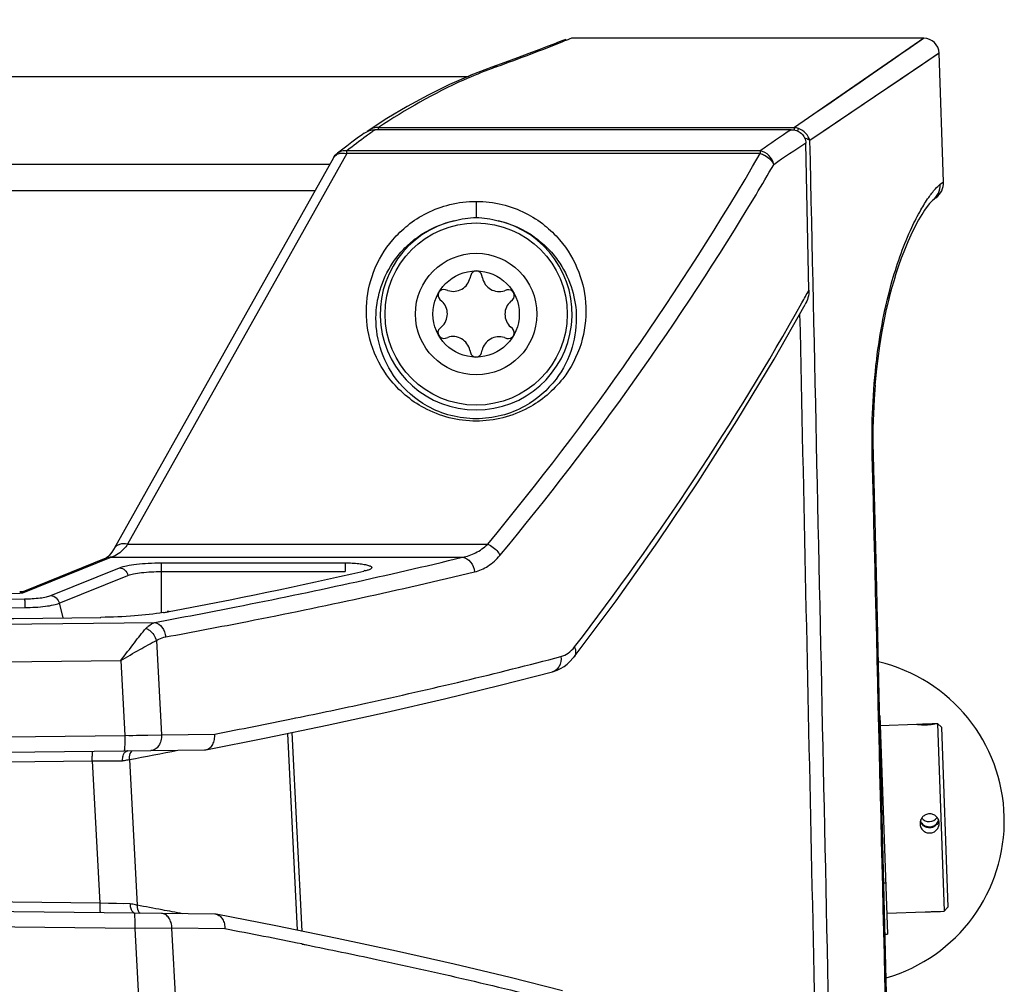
# Model space of a CAD drawing. Header units: millimetres. Extents: x 0 to 420, y 0 to 297.
# Tile 65 of 82: x 304 to 320, y 133 to 148. Entities that reach past the tile are written whole.
import ezdxf

# ---------------------------------------------------------------- set-up
doc = ezdxf.new("R2010")
doc.units = ezdxf.units.MM
doc.header["$LTSCALE"] = 23.1
doc.layers.get('0').update_dxf_attribs({"linetype": 'CONTINUOUS'})
for name, color, linetype in [('02___PRT_ALL_AXES', 7, 'CONTINUOUS'), ('06___PRT_ALL_SURFS', 7, 'CONTINUOUS'), ('DIM_PILOTEES', 7, 'CONTINUOUS')]:
    doc.layers.add(name, color=color, linetype=linetype)
doc.styles.get("Standard").update_dxf_attribs({"font": 'txt', "width": 0.7})
doc.dimstyles.new('DIMSTYLE_3', dxfattribs={"dimtxt": 2.5, "dimasz": 3.5, "dimexe": 2, "dimexo": 0, "dimtad": 1, "dimdec": 1, "dimlfac": 3.333333, "dimdsep": 46, "dimtxsty": 'Standard', "dimblk": '_FILLED', "dimblk1": '_FILLED', "dimblk2": '_FILLED', "dimcen": 0.09, "dimazin": 2, "dimtp": 0.5, "dimtm": 0.5, "dimtfac": 1, "dimtdec": 1, "dimtofl": 0, "dimtmove": 0, "dimatfit": 3, "dimldrblk": '_FILLED', "dimfxl": 0, "dimtolj": 1, "dimarcsym": 0})

# ---------------------------------------------------------------- blocks, each defined once
blk = doc.blocks.new('_FILLED')
at = {"color": 0, "linetype": 'ByBlock'}
blk.add_solid([(0, 0), (-1, 0.1429), (-1, -0.1429)], dxfattribs=at)
blk = doc.blocks.new('*D14')
at = {"layer": 'DIM_PILOTEES', "color": 2, "linetype": 'Continuous'}
for p, q in [((291.085, 220.958), (236.883, 220.958)), ((238.883, 220.958), (238.883, 170.802)), ((238.883, 120.646), (238.883, 170.802)), ((307.678, 120.646), (236.883, 120.646))]:
    blk.add_line(p, q, dxfattribs=at)
at = {"layer": 'DIM_PILOTEES', "color": 2, "linetype": 'Continuous', "xscale": 3.5, "yscale": 3.5, "zscale": 3.5}
for p, rotation in [((238.883, 220.958), 90), ((238.883, 120.646), 270)]:
    blk.add_blockref('_FILLED', p, dxfattribs=dict(at, rotation=rotation))
at = {"layer": 'DIM_PILOTEES', "color": 2, "linetype": 'Continuous', "insert": (235.758, 163.276), "char_height": 2.5, "width": 13.39286, "attachment_point": 2, "rotation": 90, "line_spacing_factor": 0.9}
blk.add_mtext('{\\ftxt;\\W0.0001;\\H0.0001;\\~}{\\ftxt;\\W3.5714285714;\\H2.5; }{\\ftxt;\\W0.0001;\\H0.0001;\\~}', dxfattribs=at)

msp = doc.modelspace()

# ---------------------------------------------------------------- linework, layer by layer
at = {"color": 7, "linetype": 'Continuous'}
for p, q in [((312.7005, 147.5191), (312.5942, 147.4781)), ((312.7828, 147.551), (312.7004, 147.519)), ((312.8954, 147.577), (312.8555, 147.5613)), ((312.888, 147.5912), (312.888, 147.5911)), ((312.8881, 147.5912), (312.8882, 147.5912)), ((312.9753, 147.6084), (312.8939, 147.5764)), ((318.4851, 147.6084), (312.9774, 147.6084)), ((318.4851, 147.6084), (316.4616, 146.2123)), ((312.3111, 147.3705), (312.133, 147.3038)), ((312.4646, 147.4286), (312.3104, 147.3703)), ((312.5945, 147.4782), (312.4642, 147.4285)), ((318.725, 147.3768), (316.7058, 146.0118)), ((318.7953, 145.3645), (318.725, 147.3768)), ((311.9333, 147.2301), (311.7287, 147.1556)), ((312.1339, 147.3042), (311.932, 147.2296)), ((311.3537, 147.0084), (270.8166, 147.0084)), ((317.7322, 146.7025), (317.0082, 146.2141)), ((310.087, 146.3524), (309.8115, 146.1739)), ((309.8115, 146.1739), (309.8115, 146.1738)), ((316.4123, 146.1796), (309.9074, 146.1796)), ((309.9593, 146.2123), (316.4616, 146.2123)), ((309.9593, 146.1796), (309.9593, 146.2123)), ((316.4616, 146.1748), (316.4616, 146.2123)), ((316.5154, 146.1583), (316.5275, 146.1971)), ((317.0082, 146.2141), (316.7058, 146.0118)), ((316.6891, 143.6681), (316.6398, 145.9684)), ((315.9268, 145.8486), (309.4636, 145.8486)), ((309.4636, 145.8049), (309.4636, 145.8486)), ((315.9268, 145.8486), (315.9268, 145.8049)), ((309.2543, 145.7403), (305.8256, 139.6304)), ((309.4636, 145.8049), (306.0349, 139.695)), ((315.9268, 145.8049), (309.4636, 145.8049)), ((272.9729, 145.6388), (309.1973, 145.6388)), ((318.7421, 145.325), (318.7953, 145.3645)), ((273.2042, 145.2266), (308.966, 145.2266)), ((311.4851, 145.0582), (311.4851, 144.8047)), ((318.5771, 145.0244), (318.6041, 145.0555)), ((318.6039, 145.0552), (318.6194, 145.0711)), ((318.6193, 145.071), (318.623, 145.0745)), ((318.676, 145.1144), (318.623, 145.0745)), ((318.4577, 144.8534), (318.5029, 144.9236)), ((318.5024, 144.9229), (318.5428, 144.9803)), ((318.5424, 144.9798), (318.5774, 145.0248)), ((318.3583, 144.6775), (318.4099, 144.7725)), ((318.4094, 144.7716), (318.4582, 144.8542)), ((318.3054, 144.5715), (318.3589, 144.6786)), ((318.197, 144.3256), (318.2519, 144.4553)), ((318.2513, 144.454), (318.3059, 144.5727)), ((318.1433, 144.1869), (318.1976, 144.327)), ((318.0908, 144.039), (318.1438, 144.1885)), ((318.0402, 143.8826), (318.0914, 144.0407)), ((311.3995, 143.9006), (311.3912, 143.863)), ((311.5835, 143.8622), (311.5755, 143.8999)), ((317.992, 143.7182), (318.0408, 143.8844)), ((311.0441, 143.6644), (311.0075, 143.6763)), ((311.9657, 143.6726), (311.929, 143.6609)), ((317.9465, 143.5466), (317.9925, 143.7202)), ((310.9189, 143.5243), (310.9473, 143.4983)), ((312.0245, 143.4941), (312.0531, 143.5199)), ((317.9041, 143.3685), (317.947, 143.5487)), ((317.8651, 143.1843), (317.9046, 143.3707)), ((310.9458, 143.0984), (310.9171, 143.0726)), ((312.0513, 143.0682), (312.0229, 143.0942)), ((317.8298, 142.9946), (317.8656, 143.1865)), ((311.0045, 142.9199), (311.0412, 142.9316)), ((311.9261, 142.9281), (311.9628, 142.9162)), ((317.7982, 142.7993), (317.8302, 142.9967)), ((317.7705, 142.5985), (317.7985, 142.8014)), ((311.3868, 142.7302), (311.3948, 142.6925)), ((311.5707, 142.6919), (311.579, 142.7295)), ((317.7469, 142.3924), (317.7708, 142.6007)), ((317.7275, 142.1807), (317.7472, 142.3946)), ((317.7125, 141.9634), (317.7277, 142.183)), ((317.702, 141.7403), (317.7126, 141.9659)), ((317.6962, 141.5111), (317.7021, 141.743)), ((317.6953, 141.2751), (317.6962, 141.5142)), ((317.6984, 141.0814), (317.6953, 141.2786)), ((317.68, 141.081), (317.6799, 141.0846)), ((317.68, 141.081), (317.6799, 141.0846)), ((306.0349, 139.695), (311.6656, 139.695)), ((305.7843, 139.4925), (304.3925, 138.9296)), ((305.6946, 139.4791), (304.4205, 138.9638)), ((305.7843, 139.4925), (311.2708, 139.4925)), ((306.5611, 139.4045), (309.4377, 139.4045)), ((306.5611, 139.4045), (306.5611, 138.6261)), ((309.4377, 139.4045), (309.4377, 139.2689)), ((304.8349, 138.8936), (305.9087, 139.3279)), ((304.9671, 138.7735), (306.0408, 139.2078)), ((306.5611, 139.2689), (309.4377, 139.2689)), ((309.7618, 139.2821), (309.73, 139.275)), ((309.7618, 139.2821), (309.7301, 139.2749)), ((304.3566, 138.9494), (304.3472, 138.9491)), ((304.3925, 138.9296), (304.3474, 138.9291)), ((304.3925, 138.9296), (304.3474, 138.9292)), ((304.3807, 138.9523), (304.3566, 138.9494)), ((304.9671, 138.7735), (305.0219, 138.5485)), ((306.4869, 138.1907), (306.566, 136.7175)), ((305.9285, 137.8774), (305.9912, 136.704)), ((312.677, 137.7003), (312.6769, 137.7003)), ((308.6169, 136.9699), (308.6615, 136.9791)), ((308.6198, 136.9695), (308.6645, 136.9787)), ((317.7974, 137.0173), (317.9168, 133.5979)), ((318.7643, 136.8362), (318.7023, 136.894)), ((318.7023, 136.894), (318.8049, 133.9558)), ((308.6901, 133.6586), (308.538, 136.737)), ((308.7639, 133.6435), (308.6107, 136.7521)), ((318.7643, 136.8362), (318.8628, 134.0179)), ((305.9912, 136.704), (306.566, 136.7175)), ((306.3495, 136.7124), (306.566, 136.7175)), ((306.566, 136.7175), (307.3974, 136.728)), ((305.9786, 136.4641), (306.4005, 136.4692)), ((306.0307, 136.4643), (306.0372, 136.4648)), ((306.4005, 136.4692), (307.2387, 136.4798)), ((305.4826, 136.3083), (305.9568, 136.3106)), ((305.4826, 136.3083), (305.6, 134.0828)), ((306.0643, 136.3296), (306.185, 134.0508)), ((317.8174, 136.1963), (317.8261, 136.1966)), ((317.8609, 134.4001), (317.8888, 134.4011)), ((306.0748, 134.072), (305.6, 134.0828)), ((305.8602, 134.0769), (305.7338, 134.0798)), ((305.9741, 134.0743), (305.8602, 134.0769)), ((318.8628, 134.0179), (318.8049, 133.9558)), ((306.5625, 133.9213), (306.1395, 133.9265)), ((306.1489, 133.9268), (306.1552, 133.9263)), ((307.3977, 133.9106), (306.5625, 133.9213)), ((306.7283, 133.6897), (306.1522, 133.6865)), ((306.2148, 132.5117), (306.1522, 133.6865)), ((306.8074, 132.2137), (306.7283, 133.6897)), ((307.5568, 133.6792), (306.7283, 133.6897)), ((317.8804, 133.5967), (317.9168, 133.5979)), ((308.7603, 133.4441), (308.8321, 133.4295)), ((308.763, 133.4444), (308.835, 133.4299))]:
    msp.add_line(p, q, dxfattribs=at)
for points in [[(312.8879, 147.5919), (312.8413, 147.5737), (312.7827, 147.5509)], [(318.4851, 147.6084), (318.4735, 147.6008), (318.4428, 147.5789), (318.3931, 147.544), (318.3241, 147.4964), (318.2356, 147.4348), (318.1273, 147.3597), (317.9989, 147.2706)], [(318.725, 147.3768), (318.7142, 147.3688), (318.6826, 147.3479), (318.6325, 147.314), (318.564, 147.267)], [(317.9989, 147.2706), (317.6819, 147.0511), (317.4913, 146.9196), (317.2776, 146.7721), (317.0368, 146.6067), (316.7643, 146.4203), (316.4616, 146.2123)], [(318.564, 147.267), (318.3674, 147.1332), (318.2392, 147.046), (318.0907, 146.9453), (317.7322, 146.7025)], [(311.7287, 147.1556), (311.4045, 147.0306), (311.3536, 147.0084)], [(311.4064, 147.0314), (311.0681, 146.8839), (310.7354, 146.7213), (310.4083, 146.544), (310.087, 146.3524)], [(309.7341, 146.1228), (309.7073, 146.1038), (309.6251, 146.0448), (309.5431, 145.9847), (309.4612, 145.9236), (309.3795, 145.8613), (309.3159, 145.8121)], [(309.8115, 146.1738), (309.7971, 146.1635), (309.7826, 146.1509)], [(318.79, 145.3605), (318.794, 145.3636), (318.7953, 145.3645)], [(318.7421, 145.325), (318.7594, 145.3377), (318.7729, 145.3479)], [(313.0168, 137.9348), (313.6728, 138.8133), (314.327, 139.7355), (314.9573, 140.6726), (315.5633, 141.6245), (316.1445, 142.5908), (316.6298, 143.4434)], [(317.9738, 129.7284), (317.9286, 131.6047), (317.8822, 133.5225), (317.8359, 135.4336), (317.7897, 137.3378), (317.7435, 139.2352), (317.6984, 141.0814)], [(305.7281, 139.5016), (305.7118, 139.4889), (305.6993, 139.4813), (305.6946, 139.4791)], [(305.7678, 139.5435), (305.747, 139.5198), (305.7281, 139.5016)], [(305.8256, 139.6304), (305.8148, 139.6117), (305.7903, 139.5737), (305.7678, 139.5435)], [(304.4205, 138.9638), (304.4045, 138.9581), (304.3807, 138.9523)], [(312.677, 137.7003), (312.6956, 137.7055), (312.7519, 137.7257), (312.8067, 137.7521), (312.8594, 137.7843), (312.9094, 137.8222), (312.9563, 137.8653), (312.9997, 137.9133), (313.0167, 137.9348)], [(307.2604, 136.482), (308.1999, 136.6669), (309.1577, 136.8655), (310.0874, 137.0689), (310.9886, 137.277), (311.8603, 137.4898), (312.6769, 137.7003)], [(306.0546, 136.7055), (306.1162, 136.7069), (306.1751, 136.7083), (306.3495, 136.7124)], [(312.8356, 132.7117), (312.0164, 132.9184), (311.1428, 133.1274), (310.241, 133.3319), (309.3116, 133.5317), (308.3553, 133.7269), (307.4189, 133.9085)]]:
    msp.add_lwpolyline(points, dxfattribs=at)
for radius in [1.425, 0.95, 0.675]:
    msp.add_circle((311.4851, 143.2962), radius, dxfattribs=at)
for centre, radius, start, end in [((295.4628, 192.0009), 47.7219, 290.03266, 291.37427), ((318.4851, 147.3684), 0.24, 2, 90), ((314.4736, 139.8548), 7.7815, 110.01494, 110.6018), ((315.7813, 137.8492), 10.1931, 125.18867, 126.16263), ((309.9402, 145.9824), 0.2307, 110.42173, 123.89891), ((309.9399, 145.9828), 0.2302, 104.11942, 110.39451), ((326.7376, 130.5127), 18.7633, 123.387, 125.18152), ((316.4421, 145.976), 0.237, 68.87881, 85.27388), ((316.031, 137.5086), 10.6153, 126.16569, 128.2192), ((326.8874, 130.1899), 18.8142, 123.00235, 124.84194), ((309.3605, 145.6807), 0.1218, 145.4547, 150.70888), ((309.3627, 145.6791), 0.1246, 137.10026, 145.41958), ((309.3951, 145.6138), 0.1986, 98.76666, 105.34565), ((276.776, 168.5684), 45.2875, 320.38996, 329.8249), ((278.395, 167.6104), 43.6768, 329.073, 329.78656), ((318.4955, 145.354), 0.3, 307, 2), ((318.4439, 145.3132), 0.2985, 307.03329, 2.26577), ((276.9441, 168.5436), 45.401, 320.26465, 329.00385), ((311.4851, 143.2962), 1.5, 103.26512, 76.73479), ((311.4874, 143.8812), 0.09, 11.99517, 167.55401), ((311.1276, 143.9212), 0.27, 251.99517, 347.55401), ((311.8476, 143.9184), 0.27, 191.99517, 287.55401), ((310.9796, 143.5907), 0.09, 71.99517, 227.55401), ((311.9929, 143.5867), 0.09, 311.99517, 107.55401), ((278.769, 164.6638), 43.3446, 330.73157, 331.02745), ((310.7651, 143.2991), 0.27, 311.99517, 47.55401), ((312.2051, 143.2934), 0.27, 131.99517, 227.55401), ((277.4827, 165.4383), 44.8453, 322.42094, 330.67194), ((310.9773, 143.0057), 0.09, 131.99517, 287.55401), ((311.9906, 143.0018), 0.09, 251.99517, 47.55401), ((311.1227, 142.6741), 0.27, 11.99517, 107.55401), ((311.8427, 142.6713), 0.27, 71.99517, 167.55401), ((311.4828, 142.7112), 0.09, 191.99517, 347.55401), ((290.1979, 225.7265), 88.6306, 280.720028, 282.731215), ((291.0851, 1373.3969), 1234.5391, 269.3844765, 270.6155233), ((291.0868, 1375.9082), 1237.1383, 269.9999224, 270.6175709), ((291.0868, 1376.5707), 1237.9365, 269.9999209, 270.6175707), ((306.0259, 142.1183), 3.5373, 279.30479, 280.28658), ((306.089, 141.768), 3.1814, 280.29514, 280.78163), ((291.0851, 1387.1323), 1248.7526, 269.2944939, 270.7055061), ((291.0943, 1383.4503), 1244.9826, 269.9995761, 270.6684375), ((291.0851, 1393.1672), 1255.3776, 269.3225272, 270.6774728), ((288.6729, 234.7129), 99.7579, 280.818564, 281.534248), ((291.0851, 1384.5635), 1247.9485, 269.3156161, 270.6843839), ((291.0851, 1382.7279), 1246.3528, 269.3153186, 270.6846814), ((306.0379, 136.4122), 0.0526, 97.83287, 101.71515), ((287.2108, 236.8251), 102.2487, 280.625488, 281.056784), ((307.237, 136.6036), 0.1238, 270.76484, 280.86162), ((291.0851, 1380.4567), 1244.2317, 269.3369933, 270.6630067), ((291.0851, -1110.0401), 1244.2075, 89.3315763, 90.6684237), ((291.0851, -1112.3174), 1246.3349, 89.3079135, 90.6920865), ((286.811, 29.2354), 106.5909, 79.315296, 79.527648), ((287.3339, 32.0085), 103.7689, 79.134609, 79.315157), ((306.156, 133.9787), 0.0524, 256.85378, 262.2446), ((307.396, 133.7874), 0.1232, 79.28895, 89.22941), ((291.0851, -1114.1367), 1247.9141, 89.3082052, 90.6917948), ((288.4654, 32.3561), 103.106, 78.646494, 79.329348)]:
    msp.add_arc(centre, radius, start, end, dxfattribs=at)
for points, knots in [([(311.7355, 147.1386), (311.5843, 147.0818), (310.9658, 146.8272), (310.3794, 146.4962), (309.9593, 146.2123)], [0, 0, 0, 0, 0.241579, 1, 1, 1, 1]), ([(316.4123, 146.1796), (316.441, 146.1796), (316.4989, 146.1706), (316.5752, 146.1264), (316.6271, 146.0547), (316.6392, 145.997), (316.6398, 145.9684)], [0, 0, 0, 0, 0.2504014, 0.5003771, 0.750101, 1, 1, 1, 1]), ([(316.7058, 146.0118), (316.6933, 146.0526), (316.6451, 146.1302), (316.5696, 146.1808), (316.5275, 146.1971)], [0, 0, 0, 0, 0.4860102, 1, 1, 1, 1]), ([(316.7058, 146.0118), (316.7008, 146.0152), (316.6749, 146.0298), (316.6466, 146.0396), (316.6239, 146.0461)], [0, 0, 0, 0, 0.2039808, 1, 1, 1, 1]), ([(309.4636, 145.8486), (309.4375, 145.8526), (309.3842, 145.8507), (309.3359, 145.8277), (309.3159, 145.8121)], [0, 0, 0, 0, 0.5100366, 1, 1, 1, 1]), ([(309.3648, 145.8101), (309.3726, 145.8113), (309.4056, 145.8145), (309.4391, 145.8108), (309.4636, 145.8049)], [0, 0, 0, 0, 0.2385134, 1, 1, 1, 1]), ([(316.1385, 145.6313), (316.1289, 145.6842), (316.077, 145.784), (315.9781, 145.8401), (315.9268, 145.8486)], [0, 0, 0, 0, 0.5088377, 1, 1, 1, 1]), ([(309.2715, 145.7639), (309.276, 145.7688), (309.2964, 145.7875), (309.3223, 145.7997), (309.3426, 145.8053)], [0, 0, 0, 0, 0.2394182, 1, 1, 1, 1]), ([(315.9268, 145.8049), (315.9502, 145.7989), (316.0076, 145.7777), (316.0849, 145.7214), (316.1267, 145.6626), (316.1385, 145.6313)], [0, 0, 0, 0, 0.2571469, 0.6441508, 1, 1, 1, 1]), ([(318.5622, 145.1191), (318.5948, 145.1657), (318.6503, 145.2383), (318.7144, 145.3045), (318.7421, 145.325)], [0, 0, 0, 0, 0.6223714, 1, 1, 1, 1]), ([(309.7699, 143.41), (309.7774, 143.5935), (309.8546, 143.9736), (310.1094, 144.4026), (310.4151, 144.698), (310.7163, 144.8913), (311.0796, 145.0257), (311.3472, 145.0582), (311.4847, 145.0582)], [0, 0, 0, 0, 0.210371, 0.435616, 0.5597327, 0.6947935, 0.8425053, 1, 1, 1, 1]), ([(311.4847, 145.0582), (311.6223, 145.0582), (311.8899, 145.0259), (312.2535, 144.8915), (312.5548, 144.6982), (312.8607, 144.4028), (313.1156, 143.9737), (313.1928, 143.5936), (313.2003, 143.41)], [0, 0, 0, 0, 0.1574889, 0.3052149, 0.4402871, 0.5644116, 0.7896515, 1, 1, 1, 1]), ([(317.6799, 141.0846), (317.6677, 141.5857), (317.7051, 142.5092), (317.9338, 143.7076), (318.2079, 144.4813), (318.4238, 144.9041), (318.5184, 145.0565), (318.5622, 145.1191)], [0, 0, 0, 0, 0.3594133, 0.6599404, 0.8716069, 0.9451389, 1, 1, 1, 1]), ([(309.9199, 143.2962), (309.9263, 143.4419), (309.982, 143.7414), (310.1593, 144.0882), (310.3717, 144.3399), (310.6613, 144.5864), (310.9405, 144.7111), (311.1409, 144.7562)], [0, 0, 0, 0, 0.2146943, 0.441826, 0.5649406, 0.6975047, 1, 1, 1, 1]), ([(311.8293, 144.7562), (312.0297, 144.711), (312.309, 144.5864), (312.5986, 144.3398), (312.8109, 144.0882), (312.9883, 143.7413), (313.0439, 143.4419), (313.0504, 143.2962)], [0, 0, 0, 0, 0.3025061, 0.4350719, 0.5581889, 0.7853183, 1, 1, 1, 1]), ([(313.2003, 143.41), (313.2082, 143.2161), (313.1556, 142.8103), (312.8554, 142.2345), (312.289, 141.7542), (311.4849, 141.5505), (310.6809, 141.7544), (310.1146, 142.2349), (309.8146, 142.8105), (309.7621, 143.2162), (309.7699, 143.41)], [0, 0, 0, 0, 0.1059578, 0.2184449, 0.347179, 0.5000367, 0.6529015, 0.7816386, 0.8940927, 1, 1, 1, 1]), ([(313.0504, 143.2962), (313.0581, 143.122), (313.0132, 142.7565), (312.7476, 142.2328), (312.2332, 141.7842), (311.4849, 141.5891), (310.7367, 141.7844), (310.2224, 142.2331), (309.957, 142.7567), (309.9121, 143.1221), (309.9199, 143.2962)], [0, 0, 0, 0, 0.1040978, 0.2150114, 0.3434045, 0.5000332, 0.6566698, 0.7850646, 0.8959472, 1, 1, 1, 1]), ([(316.9236, 125.9099), (316.8618, 128.8084), (316.7356, 134.6054), (316.6116, 140.4023), (316.5491, 143.3008)], [0, 0, 0, 0, 0.5, 1, 1, 1, 1]), ([(317.6799, 141.0846), (317.6845, 141.0843), (317.6908, 141.0838), (317.6963, 141.0827), (317.6984, 141.0819), (317.6984, 141.0814)], [0, 0, 0, 0, 0.7321627, 0.9220045, 1, 1, 1, 1]), ([(306.0349, 139.695), (306.017, 139.6697), (305.9496, 139.5853), (305.858, 139.5161), (305.7843, 139.4925)], [0, 0, 0, 0, 0.2861955, 1, 1, 1, 1]), ([(306.0349, 139.695), (305.9939, 139.7047), (305.9295, 139.707), (305.8584, 139.6726), (305.834, 139.6453), (305.8256, 139.6304)], [0, 0, 0, 0, 0.5431065, 0.7798449, 1, 1, 1, 1]), ([(311.2708, 139.4925), (311.3422, 139.5062), (311.4859, 139.5543), (311.6101, 139.642), (311.6656, 139.695)], [0, 0, 0, 0, 0.486601, 1, 1, 1, 1]), ([(311.6656, 139.695), (311.7281, 139.673), (311.8036, 139.616), (311.849, 139.5407), (311.8577, 139.5213)], [0, 0, 0, 0, 0.7569713, 1, 1, 1, 1]), ([(311.4611, 139.2649), (311.5348, 139.2827), (311.6843, 139.3475), (311.8042, 139.457), (311.8577, 139.5213)], [0, 0, 0, 0, 0.4756156, 1, 1, 1, 1]), ([(305.9087, 139.3279), (305.9439, 139.3421), (306.0318, 139.3642), (306.1823, 139.3868), (306.3637, 139.4012), (306.4935, 139.4045), (306.5611, 139.4045)], [0, 0, 0, 0, 0.172992, 0.4096599, 0.6926691, 1, 1, 1, 1]), ([(306.4611, 138.4743), (306.8859, 138.5528), (308.4957, 138.8603), (310.0981, 139.2074), (311.2708, 139.4925)], [0, 0, 0, 0, 0.2635846, 1, 1, 1, 1]), ([(309.4377, 139.4045), (309.4744, 139.4045), (309.5451, 139.4029), (309.645, 139.3954), (309.72, 139.3852), (309.7707, 139.3745), (309.8004, 139.3663), (309.8239, 139.3574), (309.8406, 139.3481), (309.8515, 139.3382), (309.8547, 139.3198), (309.8257, 139.3001), (309.8027, 139.2929), (309.7865, 139.2883)], [0, 0, 0, 0, 0.2141866, 0.4135925, 0.5846875, 0.6560209, 0.7163903, 0.765094, 0.8020014, 0.8282276, 0.8481342, 0.9014917, 1, 1, 1, 1]), ([(311.2708, 139.4925), (311.3191, 139.486), (311.4151, 139.4226), (311.4547, 139.3199), (311.4611, 139.2649)], [0, 0, 0, 0, 0.4679802, 1, 1, 1, 1]), ([(305.9087, 139.3279), (305.939, 139.3254), (306.0003, 139.2968), (306.0333, 139.2389), (306.0408, 139.2078)], [0, 0, 0, 0, 0.486903, 1, 1, 1, 1]), ([(306.0408, 139.2078), (306.069, 139.2191), (306.139, 139.2368), (306.3123, 139.2627), (306.4576, 139.2689), (306.5611, 139.2689)], [0, 0, 0, 0, 0.1730344, 0.409758, 1, 1, 1, 1]), ([(306.6301, 138.2467), (307.0567, 138.3252), (308.6736, 138.6326), (310.2831, 138.9797), (311.4611, 139.2649)], [0, 0, 0, 0, 0.2635909, 1, 1, 1, 1]), ([(304.3925, 138.9296), (304.3888, 138.9327), (304.3755, 138.9426), (304.359, 138.9492), (304.3472, 138.9491)], [0, 0, 0, 0, 0.2915031, 1, 1, 1, 1]), ([(304.3925, 138.9296), (304.3945, 138.9339), (304.4012, 138.9469), (304.4111, 138.96), (304.4205, 138.9638)], [0, 0, 0, 0, 0.3164995, 1, 1, 1, 1]), ([(304.4212, 138.8417), (304.5036, 138.8426), (304.6191, 138.8485), (304.7569, 138.8701), (304.8124, 138.8845), (304.8349, 138.8936)], [0, 0, 0, 0, 0.5908674, 0.8264107, 1, 1, 1, 1]), ([(304.8349, 138.8936), (304.8652, 138.8911), (304.9265, 138.8625), (304.9595, 138.8046), (304.9671, 138.7735)], [0, 0, 0, 0, 0.486903, 1, 1, 1, 1]), ([(304.4212, 138.8417), (304.423, 138.8364), (304.4246, 138.8205), (304.4285, 138.7755), (304.4294, 138.7357), (304.4298, 138.7062)], [0, 0, 0, 0, 0.1236173, 0.3484146, 1, 1, 1, 1]), ([(304.4298, 138.7062), (304.5368, 138.7073), (304.6868, 138.715), (304.8658, 138.743), (304.9379, 138.7617), (304.9671, 138.7735)], [0, 0, 0, 0, 0.5908674, 0.8264099, 1, 1, 1, 1]), ([(306.5978, 138.6275), (306.4473, 138.6028), (306.121, 138.5678), (305.7935, 138.5544), (305.6185, 138.5524)], [0, 0, 0, 0, 0.4657008, 1, 1, 1, 1]), ([(305.6185, 138.5524), (305.6182, 138.553), (305.6179, 138.554), (305.6171, 138.5549), (305.6167, 138.5549)], [0, 0, 0, 0, 0.6580587, 1, 1, 1, 1]), ([(306.3249, 138.3823), (306.335, 138.3935), (306.374, 138.4325), (306.4229, 138.4624), (306.4611, 138.4743)], [0, 0, 0, 0, 0.2738559, 1, 1, 1, 1]), ([(306.4611, 138.4743), (306.5052, 138.4664), (306.5909, 138.3978), (306.6237, 138.3005), (306.6301, 138.2467)], [0, 0, 0, 0, 0.4521301, 1, 1, 1, 1]), ([(305.9285, 137.8774), (306.0001, 137.9702), (306.1291, 138.1407), (306.2602, 138.3103), (306.3249, 138.3823)], [0, 0, 0, 0, 0.5475746, 1, 1, 1, 1]), ([(306.3249, 138.3823), (306.3429, 138.3736), (306.4143, 138.327), (306.4657, 138.252), (306.4869, 138.1907)], [0, 0, 0, 0, 0.2351902, 1, 1, 1, 1]), ([(305.9285, 137.8774), (306.0271, 137.9347), (306.2112, 138.0426), (306.3974, 138.1475), (306.4869, 138.1907)], [0, 0, 0, 0, 0.5344082, 1, 1, 1, 1]), ([(306.4869, 138.1907), (306.498, 138.1978), (306.5428, 138.2233), (306.5925, 138.2397), (306.6301, 138.2467)], [0, 0, 0, 0, 0.2571944, 1, 1, 1, 1]), ([(312.8115, 137.9406), (312.8513, 137.9511), (312.932, 137.9896), (312.995, 138.0524), (313.0232, 138.0891)], [0, 0, 0, 0, 0.4703955, 1, 1, 1, 1]), ([(313.0232, 138.0891), (313.0348, 138.0627), (313.0487, 138.0091), (313.0317, 137.9543), (313.0167, 137.9348)], [0, 0, 0, 0, 0.539235, 1, 1, 1, 1]), ([(308.6645, 136.9787), (309.0308, 137.0537), (310.4194, 137.3467), (311.8009, 137.674), (312.8115, 137.9406)], [0, 0, 0, 0, 0.2634529, 1, 1, 1, 1]), ([(312.8115, 137.9406), (312.8176, 137.8887), (312.8053, 137.8068), (312.7418, 137.7284), (312.699, 137.7061), (312.677, 137.7003)], [0, 0, 0, 0, 0.528548, 0.7705485, 1, 1, 1, 1]), ([(305.9912, 136.704), (305.9916, 136.6734), (305.9916, 136.629), (305.9903, 136.5725), (305.9889, 136.5364), (305.9871, 136.5074), (305.9849, 136.4843), (305.9826, 136.4727), (305.9804, 136.4641), (305.9786, 136.4641)], [0, 0, 0, 0, 0.3803607, 0.5522083, 0.7029914, 0.8269224, 0.9193847, 0.9771849, 1, 1, 1, 1]), ([(306.566, 136.7175), (306.567, 136.6861), (306.5605, 136.6247), (306.5266, 136.5437), (306.472, 136.4853), (306.4232, 136.4694), (306.4005, 136.4692)], [0, 0, 0, 0, 0.2884484, 0.5565826, 0.7917024, 1, 1, 1, 1]), ([(307.2604, 136.482), (307.2816, 136.486), (307.3244, 136.5072), (307.3702, 136.5658), (307.3965, 136.6426), (307.3995, 136.6992), (307.3974, 136.728)], [0, 0, 0, 0, 0.2125346, 0.449526, 0.7152464, 1, 1, 1, 1]), ([(305.4826, 136.3083), (305.4824, 136.3274), (305.4824, 136.3552), (305.4831, 136.3905), (305.484, 136.4131), (305.4851, 136.4312), (305.4864, 136.4456), (305.4879, 136.4529), (305.4891, 136.4583), (305.4903, 136.4583)], [0, 0, 0, 0, 0.3804878, 0.5523894, 0.7032136, 0.8271669, 0.9196244, 0.9773736, 1, 1, 1, 1]), ([(305.9832, 136.4305), (305.9861, 136.4349), (305.9974, 136.4496), (306.0141, 136.4609), (306.0272, 136.4637)], [0, 0, 0, 0, 0.2804667, 1, 1, 1, 1]), ([(306.0643, 136.3296), (306.0627, 136.3432), (306.0614, 136.3915), (306.0806, 136.444), (306.1079, 136.4659)], [0, 0, 0, 0, 0.2809493, 1, 1, 1, 1]), ([(305.9568, 136.3106), (305.9563, 136.3191), (305.9559, 136.3513), (305.9616, 136.384), (305.9705, 136.406)], [0, 0, 0, 0, 0.2632546, 1, 1, 1, 1]), ([(305.9568, 136.3106), (305.9663, 136.312), (306.0022, 136.3176), (306.038, 136.3241), (306.0643, 136.3296)], [0, 0, 0, 0, 0.2621698, 1, 1, 1, 1]), ([(305.6, 134.0828), (305.5997, 134.0637), (305.5997, 134.0284), (305.6008, 133.9866), (305.6025, 133.9599), (305.6038, 133.9455), (305.6052, 133.9382), (305.6065, 133.9328), (305.6077, 133.9328)], [0, 0, 0, 0, 0.3804584, 0.7031498, 0.8270987, 0.9195586, 0.9773223, 1, 1, 1, 1]), ([(306.0748, 134.072), (306.0745, 134.0641), (306.075, 134.034), (306.0809, 134.0038), (306.0894, 133.9834)], [0, 0, 0, 0, 0.2638904, 1, 1, 1, 1]), ([(306.185, 134.0508), (306.1763, 134.0527), (306.1397, 134.0606), (306.1029, 134.0674), (306.0748, 134.072)], [0, 0, 0, 0, 0.2379127, 1, 1, 1, 1]), ([(306.0894, 133.9834), (306.0924, 133.9762), (306.104, 133.9527), (306.1259, 133.9319), (306.1441, 133.9277)], [0, 0, 0, 0, 0.2935414, 1, 1, 1, 1]), ([(306.185, 134.0508), (306.1842, 134.0381), (306.185, 133.9932), (306.2038, 133.9456), (306.2291, 133.9251)], [0, 0, 0, 0, 0.280716, 1, 1, 1, 1]), ([(306.1522, 133.6865), (306.1526, 133.7171), (306.1526, 133.7616), (306.1513, 133.8181), (306.1499, 133.8541), (306.148, 133.8831), (306.1458, 133.9062), (306.1435, 133.9179), (306.1413, 133.9265), (306.1395, 133.9265)], [0, 0, 0, 0, 0.3803126, 0.5521399, 0.7029076, 0.8268302, 0.9192944, 0.9771138, 1, 1, 1, 1]), ([(306.7283, 133.6897), (306.7278, 133.7196), (306.7192, 133.7775), (306.6843, 133.853), (306.6307, 133.9067), (306.5842, 133.921), (306.5625, 133.9213)], [0, 0, 0, 0, 0.2886679, 0.5554993, 0.790261, 1, 1, 1, 1]), ([(307.4189, 133.9085), (307.4391, 133.9047), (307.4798, 133.8853), (307.5248, 133.8313), (307.5522, 133.7598), (307.5575, 133.7066), (307.5568, 133.6792)], [0, 0, 0, 0, 0.2134744, 0.4500746, 0.7148375, 1, 1, 1, 1]), ([(308.835, 133.4299), (309.1995, 133.3564), (310.5842, 133.0688), (311.9621, 132.7482), (312.9715, 132.4877)], [0, 0, 0, 0, 0.262916, 1, 1, 1, 1])]:
    msp.add_open_spline(points, degree=3, knots=knots, dxfattribs=at)
for points in [[(311.8102, 147.1663), (311.7829, 147.1686), (311.7545, 147.1649), (311.7287, 147.1556)], [(309.7341, 146.1228), (309.7837, 146.1578), (309.8466, 146.1796), (309.9074, 146.1796)], [(309.9593, 146.2123), (309.9341, 146.2143), (309.9083, 146.2122), (309.8838, 146.2061)], [(317.1396, 125.7817), (316.9967, 132.5251), (316.8521, 139.2684), (316.7058, 146.0118)], [(309.2543, 145.7403), (309.2697, 145.7678), (309.2911, 145.7927), (309.3159, 145.8121)], [(311.1409, 144.7562), (311.2537, 144.7828), (311.3693, 144.8047), (311.4851, 144.8047)], [(311.4851, 144.8047), (311.601, 144.8047), (311.7165, 144.7828), (311.8293, 144.7562)], [(316.6891, 143.6681), (316.6908, 143.5907), (316.6674, 143.5111), (316.6298, 143.4434)], [(317.9539, 129.7317), (317.8632, 133.5148), (317.7719, 137.2979), (317.68, 141.081)], [(305.7843, 139.4925), (305.7542, 139.495), (305.7226, 139.4904), (305.6946, 139.4791)], [(309.7618, 139.2821), (309.7508, 139.2837), (309.7394, 139.2833), (309.7286, 139.2809)], [(309.7865, 139.2883), (309.7783, 139.286), (309.7701, 139.284), (309.7618, 139.2821)], [(306.6841, 138.6427), (306.6749, 138.6443), (306.6652, 138.6443), (306.656, 138.6426)], [(305.9705, 136.406), (305.9739, 136.4146), (305.9781, 136.4229), (305.9832, 136.4305)]]:
    msp.add_open_spline(points, degree=3, dxfattribs=at)
at = {"layer": '02___PRT_ALL_AXES', "color": 7, "linetype": 'Continuous'}
for p, q in [((317.8028, 136.8626), (318.3725, 136.8825)), ((318.6723, 136.893), (318.7023, 136.894)), ((317.9054, 133.9244), (318.5046, 133.9453)), ((318.7454, 133.9537), (318.8049, 133.9558))]:
    msp.add_line(p, q, dxfattribs=at)
for centre, radius, start, end in [((317.1899, 135.3703), 2.5547, 286.09676, 76.6864), ((318.5882, 135.4183), 0.1645, 198.08933, 208.72574), ((318.5706, 135.5077), 0.15, 218.52028, 271.95489), ((318.5703, 135.5077), 0.15, 272.04511, 325.48007), ((318.561, 135.4165), 0.1623, 334.10389, 337.06696), ((318.5588, 135.4173), 0.1647, 337.08525, 345.89948), ((318.5858, 135.4171), 0.1619, 208.75686, 210.34966)]:
    msp.add_arc(centre, radius, start, end, dxfattribs=at)
for points, knots in [([(318.3726, 136.8798), (318.3726, 136.8806), (318.376, 136.8816), (318.3809, 136.8823), (318.3906, 136.8831), (318.3978, 136.8834), (318.402, 136.8835)], [0, 0, 0, 0, 0.0761709, 0.267458, 0.5775927, 1, 1, 1, 1]), ([(318.402, 136.8835), (318.4196, 136.8842), (318.4598, 136.8847), (318.5, 136.8857), (318.5224, 136.8865)], [0, 0, 0, 0, 0.4399821, 1, 1, 1, 1]), ([(318.5224, 136.8865), (318.5449, 136.8873), (318.5851, 136.889), (318.6252, 136.8913), (318.6428, 136.8919)], [0, 0, 0, 0, 0.5600192, 1, 1, 1, 1]), ([(318.6724, 136.8903), (318.6724, 136.8899), (318.6714, 136.8889), (318.6677, 136.8872), (318.6594, 136.8846), (318.6459, 136.8815), (318.6275, 136.8781), (318.6052, 136.8748), (318.57, 136.8708), (318.5422, 136.8689), (318.5231, 136.8683)], [0, 0, 0, 0, 0.0079544, 0.023932, 0.0826117, 0.1757546, 0.2999316, 0.4504718, 0.6217064, 1, 1, 1, 1]), ([(318.6428, 136.8919), (318.647, 136.8921), (318.6542, 136.8923), (318.6639, 136.8922), (318.6688, 136.8919), (318.6724, 136.891), (318.6724, 136.8903)], [0, 0, 0, 0, 0.4224035, 0.7325387, 0.9238279, 1, 1, 1, 1]), ([(318.5231, 136.8683), (318.5039, 136.8676), (318.4761, 136.8675), (318.4407, 136.8691), (318.4182, 136.8708), (318.3996, 136.8729), (318.3859, 136.8751), (318.3774, 136.8771), (318.3737, 136.8785), (318.3726, 136.8794), (318.3726, 136.8798)], [0, 0, 0, 0, 0.3782954, 0.5495316, 0.7000718, 0.8242469, 0.9173883, 0.9760679, 0.9920455, 1, 1, 1, 1]), ([(318.5714, 135.4795), (318.5519, 135.4788), (318.5128, 135.4695), (318.4641, 135.4343), (318.4326, 135.3833), (318.4261, 135.3436), (318.4268, 135.3241)], [0, 0, 0, 0, 0.250056, 0.5000915, 0.750155, 1, 1, 1, 1]), ([(318.4326, 135.37), (318.4423, 135.345), (318.482, 135.2947), (318.545, 135.2769), (318.5785, 135.2781)], [0, 0, 0, 0, 0.4443866, 1, 1, 1, 1]), ([(318.7266, 135.3346), (318.7259, 135.3541), (318.7167, 135.3932), (318.6816, 135.4419), (318.6307, 135.4737), (318.591, 135.4801), (318.5714, 135.4795)], [0, 0, 0, 0, 0.249845, 0.4999085, 0.749944, 1, 1, 1, 1]), ([(318.5785, 135.2781), (318.6119, 135.2793), (318.6735, 135.3014), (318.7096, 135.3544), (318.7176, 135.38)], [0, 0, 0, 0, 0.5548808, 1, 1, 1, 1]), ([(318.7071, 135.3456), (318.6962, 135.3232), (318.6704, 135.2917), (318.6227, 135.266), (318.5939, 135.2604), (318.5791, 135.2599)], [0, 0, 0, 0, 0.4636746, 0.723749, 1, 1, 1, 1]), ([(318.4268, 135.3241), (318.4275, 135.3047), (318.4366, 135.2656), (318.4718, 135.2172), (318.5228, 135.1859), (318.5624, 135.1795), (318.5819, 135.1802)], [0, 0, 0, 0, 0.2499327, 0.4994854, 0.7493977, 1, 1, 1, 1]), ([(318.5791, 135.2599), (318.5644, 135.2594), (318.5356, 135.2629), (318.4865, 135.2848), (318.4586, 135.3141), (318.4462, 135.3353)], [0, 0, 0, 0, 0.276237, 0.5363759, 1, 1, 1, 1]), ([(318.5819, 135.1802), (318.6014, 135.1809), (318.6405, 135.19), (318.6892, 135.2248), (318.7209, 135.2756), (318.7273, 135.3151), (318.7266, 135.3346)], [0, 0, 0, 0, 0.2506023, 0.5005146, 0.7500673, 1, 1, 1, 1]), ([(318.5046, 133.9453), (318.5222, 133.9459), (318.5623, 133.9482), (318.6025, 133.95), (318.625, 133.9508)], [0, 0, 0, 0, 0.4399808, 1, 1, 1, 1]), ([(318.625, 133.9508), (318.6474, 133.9516), (318.6876, 133.9526), (318.7278, 133.9531), (318.7454, 133.9537)], [0, 0, 0, 0, 0.5600179, 1, 1, 1, 1])]:
    msp.add_open_spline(points, degree=3, knots=knots, dxfattribs=at)
at = {"layer": '06___PRT_ALL_SURFS', "color": 7, "linetype": 'Continuous'}
for p, q in [((309.4636, 145.8049), (306.0349, 139.695)), ((315.9268, 145.8049), (309.4636, 145.8049)), ((305.7843, 139.4925), (304.3925, 138.9296)), ((304.3925, 138.9296), (304.3474, 138.9291)), ((304.3925, 138.9296), (304.3474, 138.9292))]:
    msp.add_line(p, q, dxfattribs=at)
at = {"layer": '06___PRT_ALL_SURFS', "color": 3, "linetype": 'Continuous'}
for p, q in [((306.0349, 139.695), (311.6656, 139.695)), ((305.7843, 139.4925), (311.2708, 139.4925))]:
    msp.add_line(p, q, dxfattribs=at)
at = {"layer": '06___PRT_ALL_SURFS', "color": 7, "linetype": 'Continuous'}
for centre, radius, start, end in [((276.776, 168.5684), 45.2875, 320.38996, 329.8249), ((291.0851, 1373.3969), 1234.5391, 269.3844765, 270.6155233), ((291.0851, 1387.1323), 1248.7526, 269.2944939, 270.7055061)]:
    msp.add_arc(centre, radius, start, end, dxfattribs=at)
for points, knots in [([(309.7699, 143.41), (309.7774, 143.5935), (309.8546, 143.9736), (310.1094, 144.4026), (310.4151, 144.698), (310.7163, 144.8913), (311.0796, 145.0257), (311.3472, 145.0582), (311.4847, 145.0582)], [0, 0, 0, 0, 0.210371, 0.435616, 0.5597327, 0.6947935, 0.8425053, 1, 1, 1, 1]), ([(311.4847, 145.0582), (311.6223, 145.0582), (311.8899, 145.0259), (312.2535, 144.8915), (312.5548, 144.6982), (312.8607, 144.4028), (313.1156, 143.9737), (313.1928, 143.5936), (313.2003, 143.41)], [0, 0, 0, 0, 0.1574889, 0.3052149, 0.4402871, 0.5644116, 0.7896515, 1, 1, 1, 1]), ([(313.2003, 143.41), (313.2082, 143.2161), (313.1556, 142.8103), (312.8554, 142.2345), (312.289, 141.7542), (311.4849, 141.5505), (310.6809, 141.7544), (310.1146, 142.2349), (309.8146, 142.8105), (309.7621, 143.2162), (309.7699, 143.41)], [0, 0, 0, 0, 0.1059578, 0.2184449, 0.347179, 0.5000367, 0.6529015, 0.7816386, 0.8940927, 1, 1, 1, 1]), ([(306.0349, 139.695), (306.017, 139.6697), (305.9496, 139.5853), (305.858, 139.5161), (305.7843, 139.4925)], [0, 0, 0, 0, 0.2861955, 1, 1, 1, 1]), ([(311.2708, 139.4925), (311.3422, 139.5062), (311.4859, 139.5543), (311.6101, 139.642), (311.6656, 139.695)], [0, 0, 0, 0, 0.486601, 1, 1, 1, 1]), ([(306.4611, 138.4743), (306.8859, 138.5528), (308.4957, 138.8603), (310.0981, 139.2074), (311.2708, 139.4925)], [0, 0, 0, 0, 0.2635846, 1, 1, 1, 1])]:
    msp.add_open_spline(points, degree=3, knots=knots, dxfattribs=at)

# ---------------------------------------------------------------- dimensions: what is measured, and where the dimension line sits
at = {"layer": 'DIM_PILOTEES', "color": 2, "linetype": 'Continuous'}
dim = msp.add_linear_dim(base=(238.8826, 220.9584), p1=(307.6783, 120.6462), p2=(291.0851, 220.9584), angle=90, text='{\\ftxt;\\W0.0001;\\H0.0001;\\~}{\\ftxt;\\W3.5714285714;\\H2.5; }{\\ftxt;\\W0.0001;\\H0.0001;\\~}', dimstyle='DIMSTYLE_3', dxfattribs=at)
dim.commit()
dim.dimension.update_dxf_attribs({"geometry": '*D14', "text_midpoint": (238.8826, 162.9186), "dimtype": 160})

doc.saveas('drawing.dxf')
